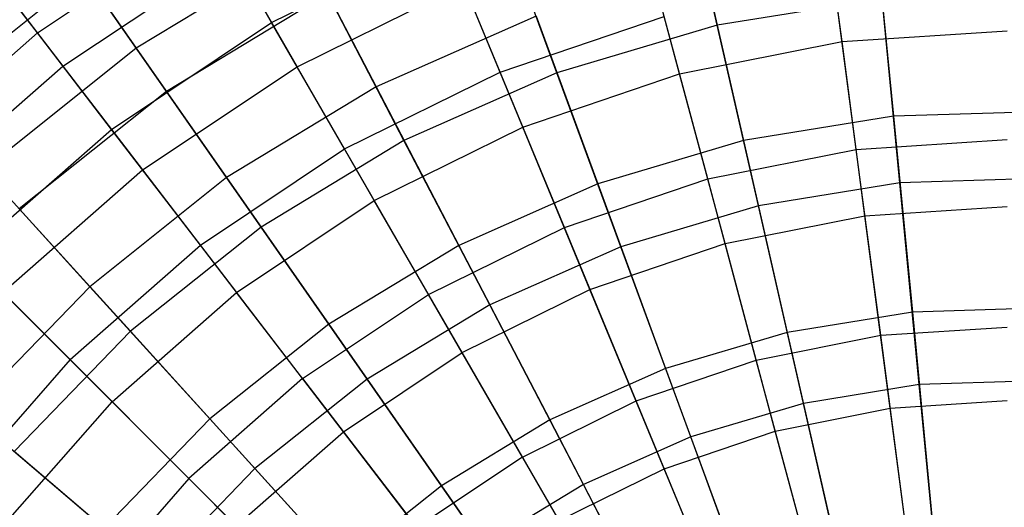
# Model space of a CAD drawing. Extents: x 0.2 to 40.1, y -6.7 to 6.7.
# Tile 169 of 256: x 17.61 to 18.817, y -2.468 to -1.871. Entities that reach past the tile are written whole.
import ezdxf

# ---------------------------------------------------------------- set-up
doc = ezdxf.new("R2010")
doc.units = 0
doc.header["$MEASUREMENT"] = 0
doc.layers.get('0').update_dxf_attribs({"color": 13, "linetype": 'CONTINUOUS'})

# ---------------------------------------------------------------- blocks, each defined once
blk = doc.blocks.new('SNOWBALL_XIV_PM3_STL')
at = {"color": 0}
for p, q in [((18.4644, -1.8776, 1.1354), (18.4193, -1.68, 1.3464)), ((18.4644, -1.8776, 1.1354), (18.4193, -1.68, 1.3464)), ((18.6176, -1.8977, 1.2492), (18.5929, -1.7101, 1.4692)), ((18.6176, -1.8977, 1.2492), (18.5929, -1.7101, 1.4692)), ((17.6313, -1.8871, 3.938), (17.8437, -1.7451, 3.938)), ((17.6313, -1.8871, 3.938), (17.8437, -1.7451, 3.938)), ((17.9182, -1.8743, 4.187), (17.8437, -1.7451, 3.938)), ((17.9182, -1.8743, 4.187), (17.8437, -1.7451, 3.938)), ((18.268, -1.9359, 1.1354), (18.198, -1.7457, 1.3464)), ((18.268, -1.9359, 1.1354), (18.198, -1.7457, 1.3464)), ((18.4185, -1.9374, 1.2492), (18.3695, -1.7545, 1.4692)), ((18.4185, -1.9374, 1.2492), (18.3695, -1.7545, 1.4692)), ((17.6583, -1.7708, 4.0804), (17.7525, -1.9059, 4.3222)), ((17.6583, -1.7708, 4.0804), (17.7525, -1.9059, 4.3222)), ((17.9182, -1.8743, 4.187), (18.1299, -1.7699, 4.187)), ((17.9182, -1.8743, 4.187), (18.1299, -1.7699, 4.187)), ((18.1984, -1.9353, 4.4154), (18.1299, -1.7699, 4.187)), ((18.1984, -1.9353, 4.4154), (18.1299, -1.7699, 4.187)), ((18.6596, -1.7714, 4.5418), (18.6806, -1.9893, 4.7358)), ((18.6596, -1.7714, 4.5418), (18.6806, -1.9893, 4.7358)), ((17.957, -1.7819, 4.3222), (17.7525, -1.9059, 4.3222)), ((17.957, -1.7819, 4.3222), (17.7525, -1.9059, 4.3222)), ((17.957, -1.7819, 4.3222), (18.0464, -1.9533, 4.5418)), ((17.957, -1.7819, 4.3222), (18.0464, -1.9533, 4.5418)), ((17.6313, -1.8871, 3.938), (17.5601, -1.7944, 3.6724)), ((17.6313, -1.8871, 3.938), (17.5601, -1.7944, 3.6724)), ((17.6625, -1.9278, 1.711), (17.8693, -1.7896, 1.711)), ((17.6625, -1.9278, 1.711), (17.8693, -1.7896, 1.711)), ((17.8693, -1.7896, 1.711), (17.9495, -1.9285, 1.4692)), ((17.8693, -1.7896, 1.711), (17.9495, -1.9285, 1.4692)), ((18.448, -1.8056, 4.5418), (18.4967, -2.0191, 4.7358)), ((18.448, -1.8056, 4.5418), (18.4967, -2.0191, 4.7358)), ((17.6893, -1.8153, 1.5808), (17.4913, -1.9732, 1.5808)), ((17.6893, -1.8153, 1.5808), (17.4913, -1.9732, 1.5808)), ((17.7894, -1.9588, 1.3464), (17.6893, -1.8153, 1.5808)), ((17.7894, -1.9588, 1.3464), (17.6893, -1.8153, 1.5808)), ((17.584, -1.8254, 1.971), (17.6625, -1.9278, 1.711)), ((17.584, -1.8254, 1.971), (17.6625, -1.9278, 1.711)), ((17.9495, -1.9285, 1.4692), (18.1538, -1.8277, 1.4692)), ((17.9495, -1.9285, 1.4692), (18.1538, -1.8277, 1.4692)), ((18.2263, -2.0026, 1.2492), (18.1538, -1.8277, 1.4692)), ((18.2263, -2.0026, 1.2492), (18.1538, -1.8277, 1.4692)), ((18.635, -2.0298, 4.6198), (18.6081, -1.8255, 4.4154)), ((18.635, -2.0298, 4.6198), (18.6081, -1.8255, 4.4154)), ((17.9869, -1.8392, 1.3464), (17.7894, -1.9588, 1.3464)), ((17.9869, -1.8392, 1.3464), (17.7894, -1.9588, 1.3464)), ((18.0806, -2.0188, 1.1354), (17.9869, -1.8392, 1.3464)), ((18.0806, -2.0188, 1.1354), (17.9869, -1.8392, 1.3464)), ((18.6667, -1.8449, 1.1354), (18.4644, -1.8776, 1.1354)), ((18.6667, -1.8449, 1.1354), (18.4644, -1.8776, 1.1354)), ((18.6885, -2.071, 0.951), (18.6667, -1.8449, 1.1354)), ((18.6885, -2.071, 0.951), (18.6667, -1.8449, 1.1354)), ((18.2425, -1.8666, 4.5418), (18.0464, -1.9533, 4.5418)), ((18.2425, -1.8666, 4.5418), (18.0464, -1.9533, 4.5418)), ((18.1984, -1.9353, 4.4154), (18.3997, -1.8669, 4.4154)), ((18.1984, -1.9353, 4.4154), (18.3997, -1.8669, 4.4154)), ((18.2425, -1.8666, 4.5418), (18.3181, -2.0721, 4.7358)), ((18.2425, -1.8666, 4.5418), (18.3181, -2.0721, 4.7358)), ((18.453, -2.066, 4.6198), (18.3997, -1.8669, 4.4154)), ((18.453, -2.066, 4.6198), (18.3997, -1.8669, 4.4154)), ((17.722, -2.0054, 4.187), (17.9182, -1.8743, 4.187)), ((17.722, -2.0054, 4.187), (17.9182, -1.8743, 4.187)), ((18.0077, -2.0293, 4.4154), (17.9182, -1.8743, 4.187)), ((18.0077, -2.0293, 4.4154), (17.9182, -1.8743, 4.187)), ((18.4644, -1.8776, 1.1354), (18.268, -1.9359, 1.1354)), ((18.4644, -1.8776, 1.1354), (18.268, -1.9359, 1.1354)), ((18.515, -2.0991, 0.951), (18.4644, -1.8776, 1.1354)), ((18.515, -2.0991, 0.951), (18.4644, -1.8776, 1.1354)), ((17.4392, -2.0555, 3.938), (17.6313, -1.8871, 3.938)), ((17.4392, -2.0555, 3.938), (17.6313, -1.8871, 3.938)), ((17.722, -2.0054, 4.187), (17.6313, -1.8871, 3.938)), ((17.722, -2.0054, 4.187), (17.6313, -1.8871, 3.938)), ((18.6176, -1.8977, 1.2492), (18.8202, -1.8845, 1.2492)), ((18.6176, -1.8977, 1.2492), (18.8202, -1.8845, 1.2492)), ((17.7525, -1.9059, 4.3222), (17.5656, -2.055, 4.3222)), ((17.7525, -1.9059, 4.3222), (17.5656, -2.055, 4.3222)), ((17.7525, -1.9059, 4.3222), (17.8631, -2.0645, 4.5418)), ((17.7525, -1.9059, 4.3222), (17.8631, -2.0645, 4.5418)), ((18.4185, -1.9374, 1.2492), (18.6176, -1.8977, 1.2492)), ((18.4185, -1.9374, 1.2492), (18.6176, -1.8977, 1.2492)), ((18.6457, -2.1112, 1.0546), (18.6176, -1.8977, 1.2492)), ((18.6457, -2.1112, 1.0546), (18.6176, -1.8977, 1.2492)), ((17.4755, -2.0918, 1.711), (17.6625, -1.9278, 1.711)), ((17.4755, -2.0918, 1.711), (17.6625, -1.9278, 1.711)), ((17.6625, -1.9278, 1.711), (17.7601, -2.055, 1.4692)), ((17.6625, -1.9278, 1.711), (17.7601, -2.055, 1.4692)), ((17.7601, -2.055, 1.4692), (17.9495, -1.9285, 1.4692)), ((17.7601, -2.055, 1.4692), (17.9495, -1.9285, 1.4692)), ((18.0442, -2.0924, 1.2492), (17.9495, -1.9285, 1.4692)), ((18.0442, -2.0924, 1.2492), (17.9495, -1.9285, 1.4692)), ((18.0077, -2.0293, 4.4154), (18.1984, -1.9353, 4.4154)), ((18.0077, -2.0293, 4.4154), (18.1984, -1.9353, 4.4154)), ((18.268, -1.9359, 1.1354), (18.0806, -2.0188, 1.1354)), ((18.268, -1.9359, 1.1354), (18.0806, -2.0188, 1.1354)), ((18.2772, -2.1256, 4.6198), (18.1984, -1.9353, 4.4154)), ((18.2772, -2.1256, 4.6198), (18.1984, -1.9353, 4.4154)), ((18.2263, -2.0026, 1.2492), (18.4185, -1.9374, 1.2492)), ((18.2263, -2.0026, 1.2492), (18.4185, -1.9374, 1.2492)), ((18.3464, -2.1491, 0.951), (18.268, -1.9359, 1.1354)), ((18.3464, -2.1491, 0.951), (18.268, -1.9359, 1.1354)), ((18.4742, -2.1453, 1.0546), (18.4185, -1.9374, 1.2492)), ((18.4742, -2.1453, 1.0546), (18.4185, -1.9374, 1.2492)), ((18.0464, -1.9533, 4.5418), (17.8631, -2.0645, 4.5418)), ((18.0464, -1.9533, 4.5418), (17.8631, -2.0645, 4.5418)), ((18.0464, -1.9533, 4.5418), (18.1477, -2.1475, 4.7358)), ((18.0464, -1.9533, 4.5418), (18.1477, -2.1475, 4.7358)), ((17.7894, -1.9588, 1.3464), (17.6089, -2.1028, 1.3464)), ((17.7894, -1.9588, 1.3464), (17.6089, -2.1028, 1.3464)), ((17.9054, -2.1251, 1.1354), (17.7894, -1.9588, 1.3464)), ((17.9054, -2.1251, 1.1354), (17.7894, -1.9588, 1.3464)), ((18.6806, -1.9893, 4.7358), (18.4967, -2.0191, 4.7358)), ((18.6806, -1.9893, 4.7358), (18.4967, -2.0191, 4.7358)), ((18.8668, -1.9834, 4.7358), (18.6806, -1.9893, 4.7358)), ((18.8668, -1.9834, 4.7358), (18.6806, -1.9893, 4.7358)), ((18.6806, -1.9893, 4.7358), (18.7038, -2.2295, 4.9013)), ((18.6806, -1.9893, 4.7358), (18.7038, -2.2295, 4.9013)), ((18.0442, -2.0924, 1.2492), (18.2263, -2.0026, 1.2492)), ((18.0442, -2.0924, 1.2492), (18.2263, -2.0026, 1.2492)), ((18.3086, -2.2015, 1.0546), (18.2263, -2.0026, 1.2492)), ((18.3086, -2.2015, 1.0546), (18.2263, -2.0026, 1.2492)), ((17.5446, -2.161, 4.187), (17.722, -2.0054, 4.187)), ((17.5446, -2.161, 4.187), (17.722, -2.0054, 4.187)), ((17.831, -2.1474, 4.4154), (17.722, -2.0054, 4.187)), ((17.831, -2.1474, 4.4154), (17.722, -2.0054, 4.187)), ((18.0806, -2.0188, 1.1354), (17.9054, -2.1251, 1.1354)), ((18.0806, -2.0188, 1.1354), (17.9054, -2.1251, 1.1354)), ((18.1857, -2.2203, 0.951), (18.0806, -2.0188, 1.1354)), ((18.1857, -2.2203, 0.951), (18.0806, -2.0188, 1.1354)), ((18.4967, -2.0191, 4.7358), (18.3181, -2.0721, 4.7358)), ((18.4967, -2.0191, 4.7358), (18.3181, -2.0721, 4.7358)), ((18.4967, -2.0191, 4.7358), (18.5504, -2.2543, 4.9013)), ((18.4967, -2.0191, 4.7358), (18.5504, -2.2543, 4.9013)), ((18.635, -2.0298, 4.6198), (18.8202, -2.0176, 4.6198)), ((18.635, -2.0298, 4.6198), (18.8202, -2.0176, 4.6198)), ((17.831, -2.1474, 4.4154), (18.0077, -2.0293, 4.4154)), ((17.831, -2.1474, 4.4154), (18.0077, -2.0293, 4.4154)), ((18.1108, -2.2077, 4.6198), (18.0077, -2.0293, 4.4154)), ((18.1108, -2.2077, 4.6198), (18.0077, -2.0293, 4.4154)), ((18.453, -2.066, 4.6198), (18.635, -2.0298, 4.6198)), ((18.453, -2.066, 4.6198), (18.635, -2.0298, 4.6198)), ((18.665, -2.2577, 4.7968), (18.635, -2.0298, 4.6198)), ((18.665, -2.2577, 4.7968), (18.635, -2.0298, 4.6198)), ((17.5656, -2.055, 4.3222), (17.6955, -2.1981, 4.5418)), ((17.5656, -2.055, 4.3222), (17.6955, -2.1981, 4.5418)), ((17.5889, -2.2052, 1.4692), (17.7601, -2.055, 1.4692)), ((17.5889, -2.2052, 1.4692), (17.7601, -2.055, 1.4692)), ((17.7601, -2.055, 1.4692), (17.8754, -2.2052, 1.2492)), ((17.7601, -2.055, 1.4692), (17.8754, -2.2052, 1.2492)), ((17.8631, -2.0645, 4.5418), (17.6955, -2.1981, 4.5418)), ((17.8631, -2.0645, 4.5418), (17.6955, -2.1981, 4.5418)), ((17.8631, -2.0645, 4.5418), (17.9884, -2.2441, 4.7358)), ((17.8631, -2.0645, 4.5418), (17.9884, -2.2441, 4.7358)), ((18.3181, -2.0721, 4.7358), (18.1477, -2.1475, 4.7358)), ((18.3181, -2.0721, 4.7358), (18.1477, -2.1475, 4.7358)), ((18.2772, -2.1256, 4.6198), (18.453, -2.066, 4.6198)), ((18.2772, -2.1256, 4.6198), (18.453, -2.066, 4.6198)), ((18.3181, -2.0721, 4.7358), (18.4014, -2.2985, 4.9013)), ((18.3181, -2.0721, 4.7358), (18.4014, -2.2985, 4.9013)), ((18.5125, -2.2881, 4.7968), (18.453, -2.066, 4.6198)), ((18.5125, -2.2881, 4.7968), (18.453, -2.066, 4.6198)), ((18.6885, -2.071, 0.951), (18.515, -2.0991, 0.951)), ((18.6885, -2.071, 0.951), (18.515, -2.0991, 0.951)), ((18.8642, -2.0654, 0.951), (18.6885, -2.071, 0.951)), ((18.8642, -2.0654, 0.951), (18.6885, -2.071, 0.951)), ((18.7123, -2.3181, 0.7962), (18.6885, -2.071, 0.951)), ((18.7123, -2.3181, 0.7962), (18.6885, -2.071, 0.951)), ((17.8754, -2.2052, 1.2492), (18.0442, -2.0924, 1.2492)), ((17.8754, -2.2052, 1.2492), (18.0442, -2.0924, 1.2492)), ((18.1518, -2.2788, 1.0546), (18.0442, -2.0924, 1.2492)), ((18.1518, -2.2788, 1.0546), (18.0442, -2.0924, 1.2492)), ((18.515, -2.0991, 0.951), (18.3464, -2.1491, 0.951)), ((18.515, -2.0991, 0.951), (18.3464, -2.1491, 0.951)), ((18.5702, -2.3411, 0.7962), (18.515, -2.0991, 0.951)), ((18.5702, -2.3411, 0.7962), (18.515, -2.0991, 0.951)), ((18.6457, -2.1112, 1.0546), (18.8202, -2.0997, 1.0546)), ((18.6457, -2.1112, 1.0546), (18.8202, -2.0997, 1.0546)), ((17.7452, -2.2528, 1.1354), (17.6089, -2.1028, 1.3464)), ((17.7452, -2.2528, 1.1354), (17.6089, -2.1028, 1.3464)), ((18.4742, -2.1453, 1.0546), (18.6457, -2.1112, 1.0546)), ((18.4742, -2.1453, 1.0546), (18.6457, -2.1112, 1.0546)), ((18.6768, -2.347, 0.8883), (18.6457, -2.1112, 1.0546)), ((18.6768, -2.347, 0.8883), (18.6457, -2.1112, 1.0546)), ((17.9054, -2.1251, 1.1354), (17.7452, -2.2528, 1.1354)), ((17.9054, -2.1251, 1.1354), (17.7452, -2.2528, 1.1354)), ((18.0354, -2.3114, 0.951), (17.9054, -2.1251, 1.1354)), ((18.0354, -2.3114, 0.951), (17.9054, -2.1251, 1.1354)), ((18.1108, -2.2077, 4.6198), (18.2772, -2.1256, 4.6198)), ((18.1108, -2.2077, 4.6198), (18.2772, -2.1256, 4.6198)), ((18.3652, -2.3381, 4.7968), (18.2772, -2.1256, 4.6198)), ((18.3652, -2.3381, 4.7968), (18.2772, -2.1256, 4.6198)), ((17.6712, -2.2875, 4.4154), (17.831, -2.1474, 4.4154)), ((17.6712, -2.2875, 4.4154), (17.831, -2.1474, 4.4154)), ((17.9564, -2.3108, 4.6198), (17.831, -2.1474, 4.4154)), ((17.9564, -2.3108, 4.6198), (17.831, -2.1474, 4.4154)), ((18.1477, -2.1475, 4.7358), (17.9884, -2.2441, 4.7358)), ((18.1477, -2.1475, 4.7358), (17.9884, -2.2441, 4.7358)), ((18.1477, -2.1475, 4.7358), (18.2593, -2.3614, 4.9013)), ((18.1477, -2.1475, 4.7358), (18.2593, -2.3614, 4.9013)), ((18.3086, -2.2015, 1.0546), (18.4742, -2.1453, 1.0546)), ((18.3086, -2.2015, 1.0546), (18.4742, -2.1453, 1.0546)), ((18.5358, -2.375, 0.8883), (18.4742, -2.1453, 1.0546)), ((18.5358, -2.375, 0.8883), (18.4742, -2.1453, 1.0546)), ((18.3464, -2.1491, 0.951), (18.1857, -2.2203, 0.951)), ((18.3464, -2.1491, 0.951), (18.1857, -2.2203, 0.951)), ((18.4322, -2.3821, 0.7962), (18.3464, -2.1491, 0.951)), ((18.4322, -2.3821, 0.7962), (18.3464, -2.1491, 0.951)), ((17.6712, -2.2875, 4.4154), (17.5446, -2.161, 4.187)), ((17.6712, -2.2875, 4.4154), (17.5446, -2.161, 4.187)), ((17.6955, -2.1981, 4.5418), (17.5464, -2.3521, 4.5418)), ((17.6955, -2.1981, 4.5418), (17.5464, -2.3521, 4.5418)), ((17.5889, -2.2052, 1.4692), (17.7227, -2.3391, 1.2492)), ((17.5889, -2.2052, 1.4692), (17.7227, -2.3391, 1.2492)), ((17.6955, -2.1981, 4.5418), (17.8428, -2.3602, 4.7358)), ((17.6955, -2.1981, 4.5418), (17.8428, -2.3602, 4.7358)), ((17.7227, -2.3391, 1.2492), (17.8754, -2.2052, 1.2492)), ((17.7227, -2.3391, 1.2492), (17.8754, -2.2052, 1.2492)), ((18.0064, -2.376, 1.0546), (17.8754, -2.2052, 1.2492)), ((18.0064, -2.376, 1.0546), (17.8754, -2.2052, 1.2492)), ((17.9564, -2.3108, 4.6198), (18.1108, -2.2077, 4.6198)), ((17.9564, -2.3108, 4.6198), (18.1108, -2.2077, 4.6198)), ((18.2257, -2.4069, 4.7968), (18.1108, -2.2077, 4.6198)), ((18.2257, -2.4069, 4.7968), (18.1108, -2.2077, 4.6198)), ((18.1518, -2.2788, 1.0546), (18.3086, -2.2015, 1.0546)), ((18.1518, -2.2788, 1.0546), (18.3086, -2.2015, 1.0546)), ((18.3997, -2.4212, 0.8883), (18.3086, -2.2015, 1.0546)), ((18.3997, -2.4212, 0.8883), (18.3086, -2.2015, 1.0546)), ((18.1857, -2.2203, 0.951), (18.0354, -2.3114, 0.951)), ((18.1857, -2.2203, 0.951), (18.0354, -2.3114, 0.951)), ((18.3005, -2.4404, 0.7962), (18.1857, -2.2203, 0.951)), ((18.3005, -2.4404, 0.7962), (18.1857, -2.2203, 0.951)), ((18.7038, -2.2295, 4.9013), (18.5504, -2.2543, 4.9013)), ((18.7038, -2.2295, 4.9013), (18.5504, -2.2543, 4.9013)), ((18.8591, -2.2245, 4.9013), (18.7038, -2.2295, 4.9013)), ((18.8591, -2.2245, 4.9013), (18.7038, -2.2295, 4.9013)), ((18.7038, -2.2295, 4.9013), (18.7287, -2.4882, 5.0356)), ((18.7038, -2.2295, 4.9013), (18.7287, -2.4882, 5.0356)), ((17.9884, -2.2441, 4.7358), (17.8428, -2.3602, 4.7358)), ((17.9884, -2.2441, 4.7358), (17.8428, -2.3602, 4.7358)), ((17.9884, -2.2441, 4.7358), (18.1265, -2.442, 4.9013)), ((17.9884, -2.2441, 4.7358), (18.1265, -2.442, 4.9013)), ((17.7452, -2.2528, 1.1354), (17.6027, -2.4, 1.1354)), ((17.7452, -2.2528, 1.1354), (17.6027, -2.4, 1.1354)), ((17.8979, -2.421, 0.951), (17.7452, -2.2528, 1.1354)), ((17.8979, -2.421, 0.951), (17.7452, -2.2528, 1.1354)), ((18.5504, -2.2543, 4.9013), (18.4014, -2.2985, 4.9013)), ((18.5504, -2.2543, 4.9013), (18.4014, -2.2985, 4.9013)), ((18.5504, -2.2543, 4.9013), (18.6082, -2.5077, 5.0356)), ((18.5504, -2.2543, 4.9013), (18.6082, -2.5077, 5.0356)), ((18.665, -2.2577, 4.7968), (18.8202, -2.2476, 4.7968)), ((18.665, -2.2577, 4.7968), (18.8202, -2.2476, 4.7968)), ((18.5125, -2.2881, 4.7968), (18.665, -2.2577, 4.7968)), ((18.5125, -2.2881, 4.7968), (18.665, -2.2577, 4.7968)), ((18.6977, -2.5058, 4.9438), (18.665, -2.2577, 4.7968)), ((18.6977, -2.5058, 4.9438), (18.665, -2.2577, 4.7968)), ((18.0064, -2.376, 1.0546), (18.1518, -2.2788, 1.0546)), ((18.0064, -2.376, 1.0546), (18.1518, -2.2788, 1.0546)), ((18.2707, -2.4848, 0.8883), (18.1518, -2.2788, 1.0546)), ((18.2707, -2.4848, 0.8883), (18.1518, -2.2788, 1.0546)), ((17.6712, -2.2875, 4.4154), (17.531, -2.4473, 4.4154)), ((17.6712, -2.2875, 4.4154), (17.531, -2.4473, 4.4154)), ((17.6712, -2.2875, 4.4154), (17.8169, -2.4332, 4.6198)), ((17.6712, -2.2875, 4.4154), (17.8169, -2.4332, 4.6198)), ((18.3652, -2.3381, 4.7968), (18.5125, -2.2881, 4.7968)), ((18.3652, -2.3381, 4.7968), (18.5125, -2.2881, 4.7968)), ((18.5773, -2.5298, 4.9438), (18.5125, -2.2881, 4.7968)), ((18.5773, -2.5298, 4.9438), (18.5125, -2.2881, 4.7968)), ((18.4014, -2.2985, 4.9013), (18.2593, -2.3614, 4.9013)), ((18.4014, -2.2985, 4.9013), (18.2593, -2.3614, 4.9013)), ((18.4014, -2.2985, 4.9013), (18.4912, -2.5424, 5.0356)), ((18.4014, -2.2985, 4.9013), (18.4912, -2.5424, 5.0356)), ((17.9564, -2.3108, 4.6198), (17.8169, -2.4332, 4.6198)), ((17.9564, -2.3108, 4.6198), (17.8169, -2.4332, 4.6198)), ((18.0354, -2.3114, 0.951), (17.8979, -2.421, 0.951)), ((18.0354, -2.3114, 0.951), (17.8979, -2.421, 0.951)), ((17.9564, -2.3108, 4.6198), (18.0964, -2.4933, 4.7968)), ((17.9564, -2.3108, 4.6198), (18.0964, -2.4933, 4.7968)), ((18.1774, -2.515, 0.7962), (18.0354, -2.3114, 0.951)), ((18.1774, -2.515, 0.7962), (18.0354, -2.3114, 0.951)), ((18.8562, -2.3135, 0.7962), (18.7123, -2.3181, 0.7962)), ((18.8562, -2.3135, 0.7962), (18.7123, -2.3181, 0.7962)), ((18.7123, -2.3181, 0.7962), (18.5702, -2.3411, 0.7962)), ((18.7123, -2.3181, 0.7962), (18.5702, -2.3411, 0.7962)), ((18.7378, -2.5824, 0.6733), (18.7123, -2.3181, 0.7962)), ((18.7378, -2.5824, 0.6733), (18.7123, -2.3181, 0.7962)), ((17.5889, -2.4917, 1.2492), (17.7227, -2.3391, 1.2492)), ((17.5889, -2.4917, 1.2492), (17.7227, -2.3391, 1.2492)), ((17.7227, -2.3391, 1.2492), (17.875, -2.4913, 1.0546)), ((17.7227, -2.3391, 1.2492), (17.875, -2.4913, 1.0546)), ((18.2257, -2.4069, 4.7968), (18.3652, -2.3381, 4.7968)), ((18.2257, -2.4069, 4.7968), (18.3652, -2.3381, 4.7968)), ((18.461, -2.5692, 4.9438), (18.3652, -2.3381, 4.7968)), ((18.461, -2.5692, 4.9438), (18.3652, -2.3381, 4.7968)), ((18.5702, -2.3411, 0.7962), (18.4322, -2.3821, 0.7962)), ((18.5702, -2.3411, 0.7962), (18.4322, -2.3821, 0.7962)), ((18.6293, -2.5999, 0.6733), (18.5702, -2.3411, 0.7962)), ((18.6293, -2.5999, 0.6733), (18.5702, -2.3411, 0.7962)), ((18.6768, -2.347, 0.8883), (18.8202, -2.3376, 0.8883)), ((18.6768, -2.347, 0.8883), (18.8202, -2.3376, 0.8883)), ((17.5464, -2.3521, 4.5418), (17.7131, -2.4941, 4.7358)), ((17.5464, -2.3521, 4.5418), (17.7131, -2.4941, 4.7358)), ((18.5358, -2.375, 0.8883), (18.6768, -2.347, 0.8883)), ((18.5358, -2.375, 0.8883), (18.6768, -2.347, 0.8883)), ((18.7103, -2.6015, 0.753), (18.6768, -2.347, 0.8883)), ((18.7103, -2.6015, 0.753), (18.6768, -2.347, 0.8883)), ((17.8428, -2.3602, 4.7358), (17.7131, -2.4941, 4.7358)), ((17.8428, -2.3602, 4.7358), (17.7131, -2.4941, 4.7358)), ((17.8428, -2.3602, 4.7358), (18.005, -2.5389, 4.9013)), ((17.8428, -2.3602, 4.7358), (18.005, -2.5389, 4.9013)), ((18.2593, -2.3614, 4.9013), (18.1265, -2.442, 4.9013)), ((18.2593, -2.3614, 4.9013), (18.1265, -2.442, 4.9013)), ((18.2593, -2.3614, 4.9013), (18.3795, -2.5918, 5.0356)), ((18.2593, -2.3614, 4.9013), (18.3795, -2.5918, 5.0356)), ((17.875, -2.4913, 1.0546), (18.0064, -2.376, 1.0546)), ((17.875, -2.4913, 1.0546), (18.0064, -2.376, 1.0546)), ((18.1512, -2.5647, 0.8883), (18.0064, -2.376, 1.0546)), ((18.1512, -2.5647, 0.8883), (18.0064, -2.376, 1.0546)), ((18.3997, -2.4212, 0.8883), (18.5358, -2.375, 0.8883)), ((18.3997, -2.4212, 0.8883), (18.5358, -2.375, 0.8883)), ((18.6022, -2.623, 0.753), (18.5358, -2.375, 0.8883)), ((18.6022, -2.623, 0.753), (18.5358, -2.375, 0.8883)), ((18.4322, -2.3821, 0.7962), (18.3005, -2.4404, 0.7962)), ((18.4322, -2.3821, 0.7962), (18.3005, -2.4404, 0.7962)), ((18.5239, -2.6312, 0.6733), (18.4322, -2.3821, 0.7962)), ((18.5239, -2.6312, 0.6733), (18.4322, -2.3821, 0.7962)), ((17.7756, -2.5473, 0.951), (17.6027, -2.4, 1.1354)), ((17.7756, -2.5473, 0.951), (17.6027, -2.4, 1.1354)), ((18.2257, -2.4069, 4.7968), (18.0964, -2.4933, 4.7968)), ((18.2257, -2.4069, 4.7968), (18.0964, -2.4933, 4.7968)), ((18.2257, -2.4069, 4.7968), (18.3508, -2.6236, 4.9438)), ((18.2257, -2.4069, 4.7968), (18.3508, -2.6236, 4.9438)), ((17.8979, -2.421, 0.951), (17.7756, -2.5473, 0.951)), ((17.8979, -2.421, 0.951), (17.7756, -2.5473, 0.951)), ((18.0648, -2.6048, 0.7962), (17.8979, -2.421, 0.951)), ((18.0648, -2.6048, 0.7962), (17.8979, -2.421, 0.951)), ((18.2707, -2.4848, 0.8883), (18.3997, -2.4212, 0.8883)), ((18.2707, -2.4848, 0.8883), (18.3997, -2.4212, 0.8883)), ((18.4979, -2.6584, 0.753), (18.3997, -2.4212, 0.8883)), ((18.4979, -2.6584, 0.753), (18.3997, -2.4212, 0.8883)), ((17.8169, -2.4332, 4.6198), (17.6945, -2.5728, 4.6198)), ((17.8169, -2.4332, 4.6198), (17.6945, -2.5728, 4.6198)), ((17.8169, -2.4332, 4.6198), (17.9795, -2.5958, 4.7968)), ((17.8169, -2.4332, 4.6198), (17.9795, -2.5958, 4.7968)), ((18.1265, -2.442, 4.9013), (18.005, -2.5389, 4.9013)), ((18.1265, -2.442, 4.9013), (18.005, -2.5389, 4.9013)), ((18.1265, -2.442, 4.9013), (18.2751, -2.6551, 5.0356)), ((18.1265, -2.442, 4.9013), (18.2751, -2.6551, 5.0356)), ((18.3005, -2.4404, 0.7962), (18.1774, -2.515, 0.7962)), ((18.3005, -2.4404, 0.7962), (18.1774, -2.515, 0.7962)), ((18.4233, -2.6757, 0.6733), (18.3005, -2.4404, 0.7962)), ((18.4233, -2.6757, 0.6733), (18.3005, -2.4404, 0.7962))]:
    blk.add_line(p, q, dxfattribs=at)
blk = doc.blocks.new('GRUPUJ_1')
at = {"color": 0}
blk.add_blockref('SNOWBALL_XIV_PM3_STL', (-0.2062, 6.6596, -0.5119), dxfattribs=at)

msp = doc.modelspace()

# ---------------------------------------------------------------- block references
at = {"color": 0}
msp.add_blockref('GRUPUJ_1', (0.2062, -6.6596, 0.5119), dxfattribs=at)

doc.saveas('drawing.dxf')
